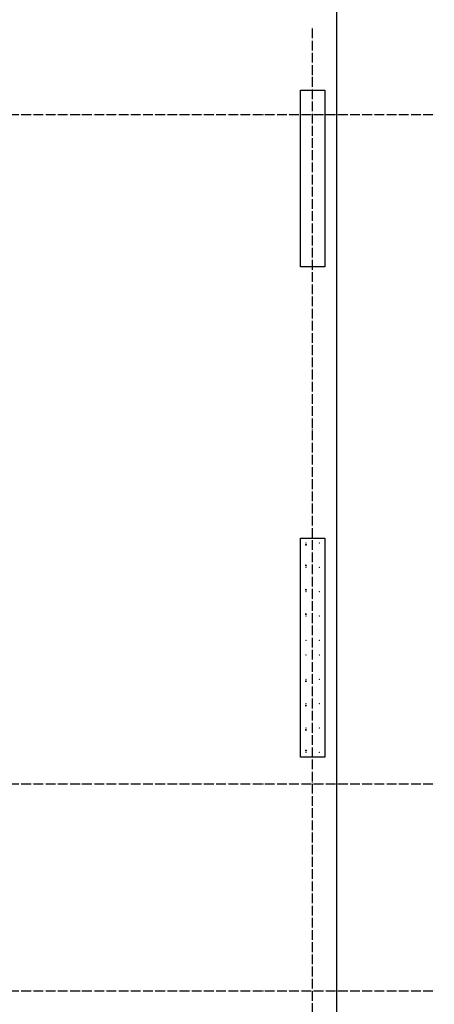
# Model space of a CAD drawing. Header units: millimetres. Extents: x -2995 to 47287, y -2809 to 58122.
# Tile 29 of 143: x 22642 to 26050, y 6590 to 14679. Entities that reach past the tile are written whole.
import ezdxf

# ---------------------------------------------------------------- set-up
doc = ezdxf.new("R2010")
doc.units = ezdxf.units.MM
doc.linetypes.add('______11', pattern=[100, 80, -10, 0, -10])
doc.linetypes.add('______5', pattern=[220, 160, -20, 20, -20])
doc.layers.add('Standard', color=7, linetype='Continuous', lineweight=25)
doc.layers.add('Арм.стержн. вертикальными 1', color=22, linetype='Continuous', lineweight=35)
doc.layers.add('Арм.стержн. вертикальными 2', color=7, linetype='Continuous', lineweight=35, true_color=0x006e00)
doc.layers.add('Осевая линия_ общее', color=7, linetype='______5', lineweight=13, true_color=0xa0a0a0)

# ---------------------------------------------------------------- blocks, each defined once
blk = doc.blocks.new('СЛОЖНЫЙ_ОБЪЕКТ_0')
at = {"layer": 'Осевая линия_ общее', "color": 253, "linetype": '______11', "lineweight": -3, "true_color": 0xa0a0a0, "transparency": 33554687}
for p, q in [((25050, -2590), (25050, 14620)), ((-2770, 13900), (26050, 13900)), ((-2770, 8400), (26050, 8400)), ((-2770, 6700), (26050, 6700))]:
    blk.add_line(p, q, dxfattribs=at)

msp = doc.modelspace()

# ---------------------------------------------------------------- hatches: boundary and pattern name
at = {"layer": 'Арм.стержн. вертикальными 1', "linetype": 'Continuous', "lineweight": 50, "transparency": 33554687}
for points in [[(25000, 10380), (24999.6, 10381.9), (24998.5, 10383.5), (24996.9, 10384.6), (24995, 10385), (24993.1, 10384.6), (24991.5, 10383.5), (24990.4, 10381.9), (24990, 10380), (24990.4, 10378.1), (24991.5, 10376.5), (24993.1, 10375.4), (24995, 10375), (24996.9, 10375.4), (24998.5, 10376.5), (24999.6, 10378.1)], [(25110, 10380), (25109.6, 10381.9), (25108.5, 10383.5), (25106.9, 10384.6), (25105, 10385), (25103.1, 10384.6), (25101.5, 10383.5), (25100.4, 10381.9), (25100, 10380), (25100.4, 10378.1), (25101.5, 10376.5), (25103.1, 10375.4), (25105, 10375), (25106.9, 10375.4), (25108.5, 10376.5), (25109.6, 10378.1)], [(25000, 10180), (24999.6, 10181.9), (24998.5, 10183.5), (24996.9, 10184.6), (24995, 10185), (24993.1, 10184.6), (24991.5, 10183.5), (24990.4, 10181.9), (24990, 10180), (24990.4, 10178.1), (24991.5, 10176.5), (24993.1, 10175.4), (24995, 10175), (24996.9, 10175.4), (24998.5, 10176.5), (24999.6, 10178.1)], [(25110, 10180), (25109.6, 10181.9), (25108.5, 10183.5), (25106.9, 10184.6), (25105, 10185), (25103.1, 10184.6), (25101.5, 10183.5), (25100.4, 10181.9), (25100, 10180), (25100.4, 10178.1), (25101.5, 10176.5), (25103.1, 10175.4), (25105, 10175), (25106.9, 10175.4), (25108.5, 10176.5), (25109.6, 10178.1)], [(25000, 9980), (24999.6, 9981.9), (24998.5, 9983.5), (24996.9, 9984.6), (24995, 9985), (24993.1, 9984.6), (24991.5, 9983.5), (24990.4, 9981.9), (24990, 9980), (24990.4, 9978.1), (24991.5, 9976.5), (24993.1, 9975.4), (24995, 9975), (24996.9, 9975.4), (24998.5, 9976.5), (24999.6, 9978.1)], [(25110, 9980), (25109.6, 9981.9), (25108.5, 9983.5), (25106.9, 9984.6), (25105, 9985), (25103.1, 9984.6), (25101.5, 9983.5), (25100.4, 9981.9), (25100, 9980), (25100.4, 9978.1), (25101.5, 9976.5), (25103.1, 9975.4), (25105, 9975), (25106.9, 9975.4), (25108.5, 9976.5), (25109.6, 9978.1)], [(25000, 9780), (24999.6, 9781.9), (24998.5, 9783.5), (24996.9, 9784.6), (24995, 9785), (24993.1, 9784.6), (24991.5, 9783.5), (24990.4, 9781.9), (24990, 9780), (24990.4, 9778.1), (24991.5, 9776.5), (24993.1, 9775.4), (24995, 9775), (24996.9, 9775.4), (24998.5, 9776.5), (24999.6, 9778.1)], [(25110, 9780), (25109.6, 9781.9), (25108.5, 9783.5), (25106.9, 9784.6), (25105, 9785), (25103.1, 9784.6), (25101.5, 9783.5), (25100.4, 9781.9), (25100, 9780), (25100.4, 9778.1), (25101.5, 9776.5), (25103.1, 9775.4), (25105, 9775), (25106.9, 9775.4), (25108.5, 9776.5), (25109.6, 9778.1)], [(25000, 9580), (24999.6, 9581.9), (24998.5, 9583.5), (24996.9, 9584.6), (24995, 9585), (24993.1, 9584.6), (24991.5, 9583.5), (24990.4, 9581.9), (24990, 9580), (24990.4, 9578.1), (24991.5, 9576.5), (24993.1, 9575.4), (24995, 9575), (24996.9, 9575.4), (24998.5, 9576.5), (24999.6, 9578.1)], [(25110, 9580), (25109.6, 9581.9), (25108.5, 9583.5), (25106.9, 9584.6), (25105, 9585), (25103.1, 9584.6), (25101.5, 9583.5), (25100.4, 9581.9), (25100, 9580), (25100.4, 9578.1), (25101.5, 9576.5), (25103.1, 9575.4), (25105, 9575), (25106.9, 9575.4), (25108.5, 9576.5), (25109.6, 9578.1)], [(25000, 9460), (24999.6, 9461.9), (24998.5, 9463.5), (24996.9, 9464.6), (24995, 9465), (24993.1, 9464.6), (24991.5, 9463.5), (24990.4, 9461.9), (24990, 9460), (24990.4, 9458.1), (24991.5, 9456.5), (24993.1, 9455.4), (24995, 9455), (24996.9, 9455.4), (24998.5, 9456.5), (24999.6, 9458.1)], [(25110, 9460), (25109.6, 9461.9), (25108.5, 9463.5), (25106.9, 9464.6), (25105, 9465), (25103.1, 9464.6), (25101.5, 9463.5), (25100.4, 9461.9), (25100, 9460), (25100.4, 9458.1), (25101.5, 9456.5), (25103.1, 9455.4), (25105, 9455), (25106.9, 9455.4), (25108.5, 9456.5), (25109.6, 9458.1)], [(25000, 9260), (24999.6, 9261.9), (24998.5, 9263.5), (24996.9, 9264.6), (24995, 9265), (24993.1, 9264.6), (24991.5, 9263.5), (24990.4, 9261.9), (24990, 9260), (24990.4, 9258.1), (24991.5, 9256.5), (24993.1, 9255.4), (24995, 9255), (24996.9, 9255.4), (24998.5, 9256.5), (24999.6, 9258.1)], [(25110, 9260), (25109.6, 9261.9), (25108.5, 9263.5), (25106.9, 9264.6), (25105, 9265), (25103.1, 9264.6), (25101.5, 9263.5), (25100.4, 9261.9), (25100, 9260), (25100.4, 9258.1), (25101.5, 9256.5), (25103.1, 9255.4), (25105, 9255), (25106.9, 9255.4), (25108.5, 9256.5), (25109.6, 9258.1)], [(25000, 9060), (24999.6, 9061.9), (24998.5, 9063.5), (24996.9, 9064.6), (24995, 9065), (24993.1, 9064.6), (24991.5, 9063.5), (24990.4, 9061.9), (24990, 9060), (24990.4, 9058.1), (24991.5, 9056.5), (24993.1, 9055.4), (24995, 9055), (24996.9, 9055.4), (24998.5, 9056.5), (24999.6, 9058.1)], [(25110, 9060), (25109.6, 9061.9), (25108.5, 9063.5), (25106.9, 9064.6), (25105, 9065), (25103.1, 9064.6), (25101.5, 9063.5), (25100.4, 9061.9), (25100, 9060), (25100.4, 9058.1), (25101.5, 9056.5), (25103.1, 9055.4), (25105, 9055), (25106.9, 9055.4), (25108.5, 9056.5), (25109.6, 9058.1)], [(25000, 8860), (24999.6, 8861.9), (24998.5, 8863.5), (24996.9, 8864.6), (24995, 8865), (24993.1, 8864.6), (24991.5, 8863.5), (24990.4, 8861.9), (24990, 8860), (24990.4, 8858.1), (24991.5, 8856.5), (24993.1, 8855.4), (24995, 8855), (24996.9, 8855.4), (24998.5, 8856.5), (24999.6, 8858.1)], [(25110, 8860), (25109.6, 8861.9), (25108.5, 8863.5), (25106.9, 8864.6), (25105, 8865), (25103.1, 8864.6), (25101.5, 8863.5), (25100.4, 8861.9), (25100, 8860), (25100.4, 8858.1), (25101.5, 8856.5), (25103.1, 8855.4), (25105, 8855), (25106.9, 8855.4), (25108.5, 8856.5), (25109.6, 8858.1)], [(25000, 8660), (24999.6, 8661.9), (24998.5, 8663.5), (24996.9, 8664.6), (24995, 8665), (24993.1, 8664.6), (24991.5, 8663.5), (24990.4, 8661.9), (24990, 8660), (24990.4, 8658.1), (24991.5, 8656.5), (24993.1, 8655.4), (24995, 8655), (24996.9, 8655.4), (24998.5, 8656.5), (24999.6, 8658.1)], [(25110, 8660), (25109.6, 8661.9), (25108.5, 8663.5), (25106.9, 8664.6), (25105, 8665), (25103.1, 8664.6), (25101.5, 8663.5), (25100.4, 8661.9), (25100, 8660), (25100.4, 8658.1), (25101.5, 8656.5), (25103.1, 8655.4), (25105, 8655), (25106.9, 8655.4), (25108.5, 8656.5), (25109.6, 8658.1)]]:
    msp.add_hatch(color=4, dxfattribs=at).paths.add_polyline_path(points)
at = {"layer": 'Арм.стержн. вертикальными 2', "linetype": 'Continuous', "lineweight": 50, "transparency": 33554687}
for points in [[(25003, 10365), (25002.4, 10368.1), (25000.7, 10370.7), (24998.1, 10372.4), (24995, 10373), (24991.9, 10372.4), (24989.3, 10370.7), (24987.6, 10368.1), (24987, 10365), (24987.6, 10361.9), (24989.3, 10359.3), (24991.9, 10357.6), (24995, 10357), (24998.1, 10357.6), (25000.7, 10359.3), (25002.4, 10361.9)], [(25002.5, 10195.7), (25001.9, 10198.8), (25000.1, 10201.4), (24997.5, 10203.1), (24994.5, 10203.7), (24991.4, 10203.1), (24988.8, 10201.4), (24987.1, 10198.8), (24986.5, 10195.7), (24987.1, 10192.7), (24988.8, 10190.1), (24991.4, 10188.4), (24994.5, 10187.7), (24997.5, 10188.4), (25000.1, 10190.1), (25001.9, 10192.7)], [(25002.5, 9995.7), (25001.9, 9998.8), (25000.1, 10001.4), (24997.5, 10003.1), (24994.5, 10003.7), (24991.4, 10003.1), (24988.8, 10001.4), (24987.1, 9998.8), (24986.5, 9995.7), (24987.1, 9992.7), (24988.8, 9990.1), (24991.4, 9988.4), (24994.5, 9987.7), (24997.5, 9988.4), (25000.1, 9990.1), (25001.9, 9992.7)], [(25002.5, 9795.7), (25001.9, 9798.8), (25000.1, 9801.4), (24997.5, 9803.1), (24994.5, 9803.7), (24991.4, 9803.1), (24988.8, 9801.4), (24987.1, 9798.8), (24986.5, 9795.7), (24987.1, 9792.7), (24988.8, 9790.1), (24991.4, 9788.4), (24994.5, 9787.7), (24997.5, 9788.4), (25000.1, 9790.1), (25001.9, 9792.7)], [(25002.5, 9244.3), (25001.9, 9247.3), (25000.1, 9249.9), (24997.5, 9251.6), (24994.5, 9252.3), (24991.4, 9251.6), (24988.8, 9249.9), (24987.1, 9247.3), (24986.5, 9244.3), (24987.1, 9241.2), (24988.8, 9238.6), (24991.4, 9236.9), (24994.5, 9236.3), (24997.5, 9236.9), (25000.1, 9238.6), (25001.9, 9241.2)], [(25002.5, 9044.3), (25001.9, 9047.3), (25000.1, 9049.9), (24997.5, 9051.6), (24994.5, 9052.3), (24991.4, 9051.6), (24988.8, 9049.9), (24987.1, 9047.3), (24986.5, 9044.3), (24987.1, 9041.2), (24988.8, 9038.6), (24991.4, 9036.9), (24994.5, 9036.3), (24997.5, 9036.9), (25000.1, 9038.6), (25001.9, 9041.2)], [(25002.5, 8844.3), (25001.9, 8847.3), (25000.1, 8849.9), (24997.5, 8851.6), (24994.5, 8852.3), (24991.4, 8851.6), (24988.8, 8849.9), (24987.1, 8847.3), (24986.5, 8844.3), (24987.1, 8841.2), (24988.8, 8838.6), (24991.4, 8836.9), (24994.5, 8836.3), (24997.5, 8836.9), (25000.1, 8838.6), (25001.9, 8841.2)], [(25003, 8675), (25002.4, 8678.1), (25000.7, 8680.7), (24998.1, 8682.4), (24995, 8683), (24991.9, 8682.4), (24989.3, 8680.7), (24987.6, 8678.1), (24987, 8675), (24987.6, 8671.9), (24989.3, 8669.3), (24991.9, 8667.6), (24995, 8667), (24998.1, 8667.6), (25000.7, 8669.3), (25002.4, 8671.9)]]:
    msp.add_hatch(color=7, dxfattribs=at).paths.add_polyline_path(points)

# ---------------------------------------------------------------- linework, layer by layer
at = {"color": 7, "linetype": 'Continuous', "lineweight": 25, "transparency": 33554687}
for p, q in [((24950, 12650), (24950, 14100)), ((24950, 14100), (25150, 14100)), ((25150, 14100), (25150, 12650)), ((25150, 12650), (24950, 12650)), ((24950, 8620), (24950, 10420)), ((24950, 10420), (25150, 10420)), ((25150, 10420), (25150, 8620)), ((25150, 8620), (24950, 8620))]:
    msp.add_line(p, q, dxfattribs=at)
at = {"layer": 'Standard', "color": 7, "linetype": 'Continuous', "lineweight": 25, "transparency": 33554687}
msp.add_lwpolyline([(-350, -350.2), (25250, -350.2), (25250, 46690), (-350, 46690), (-350, -350.2)], dxfattribs=at)

# ---------------------------------------------------------------- block references
at = {"layer": 'Осевая линия_ общее', "color": 253, "linetype": '______11', "lineweight": -3, "true_color": 0xa0a0a0, "transparency": 33554687}
msp.add_blockref('СЛОЖНЫЙ_ОБЪЕКТ_0', (0, 0), dxfattribs=at)

doc.saveas('drawing.dxf')
